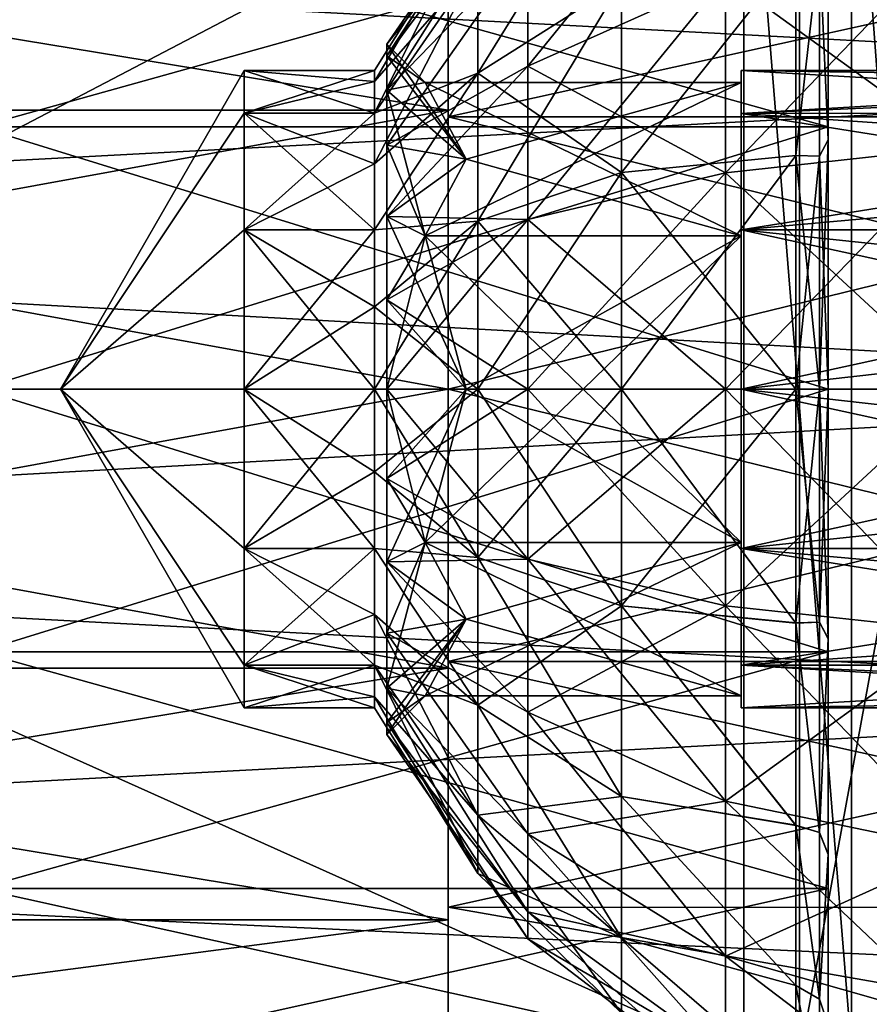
# Model space of a CAD drawing. Header units: metres. Extents: x -46 to 104, y -30 to 30.
# Tile 114 of 127: x 47.06 to 55.07, y -5.79 to 3.48. Entities that reach past the tile are written whole.
import ezdxf

# ---------------------------------------------------------------- set-up
doc = ezdxf.new("R2010")
doc.units = ezdxf.units.M
doc.layers.add('solid_122529', color=7, linetype='CONTINUOUS')

msp = doc.modelspace()

# ---------------------------------------------------------------- linework, layer by layer
at = {"layer": 'solid_122529'}
for points in [[(53.885139, -6.304641, 588.928162), (20.541, 8.649134, 585.423523), (20.541002, -8.649134, 585.423523)], [(53.885139, -6.304641, 588.928162), (53.885139, 6.304641, 588.928162), (20.541, 8.649134, 585.423523)], [(26.533504, -8.264537, 581.025818), (26.533504, 8.264537, 581.025818), (54.407833, 6.304637, 583.955566)], [(26.533504, -8.264537, 581.025818), (54.407833, 6.304637, 583.955566), (54.407833, -6.304637, 583.955566)], [(54.900578, -6.223197, 589.171875), (53.885139, 6.304641, 588.928162), (53.885139, -6.304641, 588.928162)], [(54.900578, -6.223197, 589.171875), (54.900578, 6.223197, 589.171875), (53.885139, 6.304641, 588.928162)], [(56.692245, 6.150811, 584.503906), (54.407833, -6.304637, 583.955566), (54.407833, 6.304637, 583.955566)], [(54.900578, 6.223197, 589.171875), (55.818401, -6.147289, 589.670227), (55.818401, 6.147289, 589.670227)], [(54.900578, -6.223197, 589.171875), (55.818401, -6.147289, 589.670227), (54.900578, 6.223197, 589.171875)], [(56.692245, -6.150811, 584.503906), (54.407833, -6.304637, 583.955566), (56.692245, 6.150811, 584.503906)], [(61.599998, 2.929008, 578.083191), (61.599998, 5.625469, 576.865906), (34.599998, 4.361857, 577.551147)], [(61.599998, 5.625468, 559.134094), (61.599998, 2.929007, 557.916809), (34.599998, 4.361857, 558.448853)], [(51.851036, 3.041626, 572.186462), (53.711887, 3.877579, 573.337036), (53.711887, 5.337029, 571.877563)], [(51.851036, 4.186439, 571.041626), (51.851036, 3.041626, 572.186462), (53.711887, 5.337029, 571.877563)], [(50.520615, 3.25, 568), (51.851036, 5.174724, 568), (51.851036, 4.921454, 566.40094)], [(50.520615, 3.139259, 568.841187), (51.851036, 5.174724, 568), (50.520615, 3.25, 568)], [(50.520615, 3.139259, 568.841187), (51.851036, 4.921454, 569.59906), (51.851036, 5.174724, 568)], [(51.379402, 2.975938, 564.45343), (52.732311, 3.833607, 563.431274), (52.732311, 5.165005, 565.018005)], [(51.379402, 2.975938, 564.45343), (52.732311, 5.165005, 565.018005), (51.379402, 4.00947, 565.68512)], [(51.099998, 2.626309, 576.083923), (36.700001, 2.626644, 576.083984), (36.700001, 4.996175, 574.876648)], [(51.099998, 4.995677, 574.876892), (51.099998, 2.626309, 576.083923), (36.700001, 4.996175, 574.876648)], [(36.700001, 4.996175, 561.123352), (36.700001, 2.626644, 559.916016), (51.099998, 4.995677, 561.123108)], [(36.700001, 2.626644, 559.916016), (51.099998, 2.626309, 559.916077), (51.099998, 4.995677, 561.123108)], [(50.520615, 2.814583, 566.375), (51.851036, 4.921454, 566.40094), (51.851036, 4.186439, 564.958374)], [(50.520615, 3.139259, 567.158813), (50.520615, 3.25, 568), (51.851036, 4.921454, 566.40094)], [(50.520615, 2.814583, 566.375), (50.520615, 3.139259, 567.158813), (51.851036, 4.921454, 566.40094)], [(50.520615, 2.814583, 569.625), (51.851036, 4.186439, 571.041626), (51.851036, 4.921454, 569.59906)], [(50.520615, 3.139259, 568.841187), (50.520615, 2.814583, 569.625), (51.851036, 4.921454, 569.59906)], [(51.099998, 2.564513, 575.893738), (51.099998, 2.626309, 576.083923), (51.099998, 4.995677, 574.876892)], [(51.099998, 4.878131, 574.715088), (51.099998, 2.564513, 575.893738), (51.099998, 4.995677, 574.876892)], [(51.099998, 4.995677, 561.123108), (51.099998, 2.564513, 560.106262), (51.099998, 4.878131, 561.284912)], [(51.099998, 4.995677, 561.123108), (51.099998, 2.626309, 559.916077), (51.099998, 2.564513, 560.106262)], [(61.599998, 4.878618, 561.285156), (51.099998, 4.878131, 561.284912), (51.099998, 2.564513, 560.106262)], [(61.599998, 2.564841, 560.106201), (61.599998, 4.878618, 561.285156), (51.099998, 2.564513, 560.106262)], [(61.599998, 4.878618, 574.714844), (61.599998, 2.564841, 575.893799), (51.099998, 4.878131, 574.715088)], [(61.599998, 2.564841, 575.893799), (51.099998, 2.564513, 575.893738), (51.099998, 4.878131, 574.715088)], [(54.679871, 2.472296, 560.391602), (46.679871, 2.472296, 560.391602), (46.679871, 4.702182, 561.527832)], [(54.679871, 4.702182, 561.527832), (54.679871, 2.472296, 560.391602), (46.679871, 4.702182, 561.527832)], [(54.679871, 4.702182, 574.472168), (46.679871, 4.702182, 574.472168), (46.679871, 2.472296, 575.608398)], [(54.679871, 2.472296, 575.608398), (54.679871, 4.702182, 574.472168), (46.679871, 2.472296, 575.608398)], [(54.679871, 4.37996, 562.066528), (54.679871, 2.472296, 560.391602), (54.679871, 4.702182, 561.527832)], [(54.679871, 4.378757, 573.934326), (54.679871, 4.702182, 574.472168), (54.679871, 2.472296, 575.608398)], [(51.379402, 4.559401, 568.803955), (50.406006, 2.897778, 568.776428), (50.406006, 3, 568)], [(51.379402, 4.559401, 568.803955), (51.379402, 4.00947, 570.31488), (50.406006, 2.897778, 568.776428)], [(51.379402, 4.559401, 567.196045), (50.406006, 3, 568), (50.406006, 2.897778, 567.223572)], [(51.379402, 4.559401, 567.196045), (51.379402, 4.559401, 568.803955), (50.406006, 3, 568)], [(51.379402, 4.559401, 567.196045), (50.406006, 2.897778, 567.223572), (50.406006, 2.598076, 566.5)], [(51.379402, 4.00947, 565.68512), (51.379402, 4.559401, 567.196045), (50.406006, 2.598076, 566.5)], [(61.599998, 2.929007, 557.916809), (34.599998, 1.494306, 557.606873), (34.599998, 4.361857, 558.448853)], [(61.599998, 2.929008, 578.083191), (34.599998, 4.361857, 577.551147), (34.599998, 1.494306, 578.393127)], [(54.596329, 4.172252, 562.257385), (54.679871, 2.348866, 561.009094), (54.679871, 4.37996, 562.066528)], [(54.596329, 4.172252, 573.742615), (54.679871, 4.378757, 573.934326), (54.679871, 2.347104, 574.991516)], [(54.679871, 4.37996, 562.066528), (54.679871, 2.348866, 561.009094), (54.679871, 2.472296, 560.391602)], [(54.679871, 2.347104, 574.991516), (54.679871, 4.378757, 573.934326), (54.679871, 2.472296, 575.608398)], [(53.711887, 3.877579, 562.662964), (55.920685, 4.335394, 562.032837), (55.920685, 2.279252, 560.985168)], [(53.711887, 2.038564, 574.274048), (55.920685, 2.279252, 575.014832), (55.920685, 4.335394, 573.967163)], [(53.711887, 3.877579, 573.337036), (53.711887, 2.038564, 574.274048), (55.920685, 4.335394, 573.967163)], [(50.520615, 2.298097, 565.701904), (51.851036, 4.186439, 564.958374), (51.851036, 3.041626, 563.813538)], [(50.520615, 2.298097, 565.701904), (50.520615, 2.814583, 566.375), (51.851036, 4.186439, 564.958374)], [(50.520615, 2.298097, 570.298096), (51.851036, 3.041626, 572.186462), (51.851036, 4.186439, 571.041626)], [(50.520615, 2.814583, 569.625), (50.520615, 2.298097, 570.298096), (51.851036, 4.186439, 571.041626)], [(51.851036, 3.041626, 563.813538), (51.851036, 4.186439, 564.958374), (53.711887, 3.877579, 562.662964)], [(54.596329, 4.172252, 573.742615), (54.373619, 2.200536, 574.554504), (54.373619, 4.10517, 573.563416)], [(54.596329, 2.193482, 574.750854), (54.373619, 2.200536, 574.554504), (54.596329, 4.172252, 573.742615)], [(54.596329, 4.172252, 562.257385), (54.373619, 4.106264, 562.437439), (54.373619, 2.202149, 561.446045)], [(54.596329, 4.172252, 562.257385), (54.373619, 2.202149, 561.446045), (54.596329, 2.193482, 561.249146)], [(54.596329, 4.172252, 562.257385), (54.596329, 2.193482, 561.249146), (54.679871, 2.348866, 561.009094)], [(54.596329, 2.193482, 574.750854), (54.596329, 4.172252, 573.742615), (54.679871, 2.347104, 574.991516)], [(52.732311, 2.03982, 562.39563), (54.373619, 2.202149, 561.446045), (54.373619, 4.106264, 562.437439)], [(52.732311, 3.833607, 563.431274), (52.732311, 2.03982, 562.39563), (54.373619, 4.106264, 562.437439)], [(52.732311, 2.03982, 573.60437), (54.373619, 4.10517, 573.563416), (54.373619, 2.200536, 574.554504)], [(52.732311, 2.03982, 573.60437), (52.732311, 3.833607, 572.568726), (54.373619, 4.10517, 573.563416)], [(51.379402, 4.00947, 570.31488), (50.406006, 2.598076, 569.5), (50.406006, 2.897778, 568.776428)], [(51.379402, 4.00947, 570.31488), (51.379402, 2.975938, 571.54657), (50.406006, 2.598076, 569.5)], [(51.379402, 4.00947, 565.68512), (50.406006, 2.598076, 566.5), (50.406006, 2.12132, 565.878662)], [(51.379402, 2.975938, 564.45343), (51.379402, 4.00947, 565.68512), (50.406006, 2.12132, 565.878662)], [(51.379402, 4.00947, 570.31488), (52.732311, 3.833607, 572.568726), (51.379402, 2.975938, 571.54657)], [(51.379402, 1.583463, 563.649475), (52.732311, 2.03982, 562.39563), (52.732311, 3.833607, 563.431274)], [(51.379402, 1.583463, 563.649475), (52.732311, 3.833607, 563.431274), (51.379402, 2.975938, 564.45343)], [(51.379402, 2.975938, 571.54657), (52.732311, 3.833607, 572.568726), (52.732311, 2.03982, 573.60437)], [(51.851036, 3.041626, 563.813538), (53.711887, 3.877579, 562.662964), (53.711887, 2.038564, 561.725952)], [(51.851036, 1.599077, 572.921448), (53.711887, 2.038564, 574.274048), (53.711887, 3.877579, 573.337036)], [(51.851036, 3.041626, 572.186462), (51.851036, 1.599077, 572.921448), (53.711887, 3.877579, 573.337036)], [(53.711887, 2.038564, 561.725952), (53.711887, 3.877579, 562.662964), (55.920685, 2.279252, 560.985168)], [(50.883865, 2.886751, 568), (50.520615, 3.25, 568), (50.520615, 3.139259, 567.158813)], [(51.270615, 2.165061, 569.25), (50.520615, 3.139259, 568.841187), (50.520615, 3.25, 568)], [(50.883865, 2.886751, 568), (51.270615, 2.165061, 569.25), (50.520615, 3.25, 568)], [(50.883865, 2.886751, 568), (50.520615, 3.139259, 567.158813), (50.520615, 2.814583, 566.375)], [(51.270615, 2.165061, 569.25), (50.520615, 2.814583, 569.625), (50.520615, 3.139259, 568.841187)], [(49.179871, 3, 568), (49.179871, 2.598076, 569.5), (47.447819, 0, 568)], [(49.179871, 2.598076, 566.5), (49.179871, 3, 568), (47.447819, 0, 568)], [(50.406006, 2.598076, 569.5), (49.179871, 2.598076, 569.5), (49.179871, 3, 568)], [(50.406006, 3, 568), (49.179871, 3, 568), (49.179871, 2.598076, 566.5)], [(50.406006, 2.897778, 568.776428), (50.406006, 2.598076, 569.5), (49.179871, 3, 568)], [(50.406006, 3, 568), (50.406006, 2.897778, 568.776428), (49.179871, 3, 568)], [(50.406006, 2.897778, 567.223572), (50.406006, 3, 568), (49.179871, 2.598076, 566.5)], [(51.379402, 2.975938, 571.54657), (50.406006, 1.5, 570.598083), (50.406006, 2.12132, 570.121338)], [(51.379402, 2.975938, 571.54657), (51.379402, 1.583463, 572.350525), (50.406006, 1.5, 570.598083)], [(51.379402, 2.975938, 571.54657), (50.406006, 2.12132, 570.121338), (50.406006, 2.598076, 569.5)], [(51.379402, 2.975938, 564.45343), (50.406006, 2.12132, 565.878662), (50.406006, 1.5, 565.401917)], [(51.379402, 1.583463, 563.649475), (51.379402, 2.975938, 564.45343), (50.406006, 1.5, 565.401917)], [(50.520615, 1.625, 565.185425), (51.851036, 3.041626, 563.813538), (51.851036, 1.599077, 563.078552)], [(50.520615, 1.625, 565.185425), (50.520615, 2.298097, 565.701904), (51.851036, 3.041626, 563.813538)], [(50.520615, 1.625, 570.814575), (51.851036, 1.599077, 572.921448), (51.851036, 3.041626, 572.186462)], [(50.520615, 2.298097, 570.298096), (50.520615, 1.625, 570.814575), (51.851036, 3.041626, 572.186462)], [(51.379402, 2.975938, 571.54657), (52.732311, 2.03982, 573.60437), (51.379402, 1.583463, 572.350525)], [(51.851036, 1.599077, 563.078552), (51.851036, 3.041626, 563.813538), (53.711887, 2.038564, 561.725952)], [(53.859383, 3, 568), (60.759384, 3, 568), (60.759384, 2.897778, 568.776428)], [(53.859383, 2.597908, 566.499756), (60.759384, 3, 568), (53.859383, 3, 568)], [(60.759384, 2.897778, 567.223572), (60.759384, 3, 568), (53.859383, 2.597908, 566.499756)], [(53.859383, 3, 568), (60.759384, 2.897778, 568.776428), (60.759384, 2.598076, 569.5)], [(53.859383, 2.597908, 569.500244), (53.859383, 3, 568), (60.759384, 2.598076, 569.5)], [(53.859383, 2.886751, 568), (53.859383, 3, 568), (53.859383, 2.597908, 569.500244)], [(53.859383, 1.443376, 565.5), (53.859383, 2.597908, 566.499756), (53.859383, 3, 568)], [(53.859383, 2.886751, 568), (53.859383, 1.443376, 565.5), (53.859383, 3, 568)], [(61.599998, 0, 578.5), (61.599998, 2.929008, 578.083191), (34.599998, 1.494306, 578.393127)], [(61.599998, 2.929007, 557.916809), (61.599998, 0, 557.5), (34.599998, 1.494306, 557.606873)], [(50.406006, 2.598076, 566.5), (50.406006, 2.897778, 567.223572), (49.179871, 2.598076, 566.5)], [(51.270615, 2.165061, 566.75), (50.883865, 2.886751, 568), (50.520615, 2.814583, 566.375)], [(50.883865, 2.886751, 568), (53.859383, 1.443376, 565.5), (53.859383, 2.886751, 568)], [(51.270615, 2.165061, 566.75), (53.859383, 1.443376, 565.5), (50.883865, 2.886751, 568)], [(50.883865, 1.443376, 570.5), (53.859383, 2.886751, 568), (53.859383, 1.443376, 570.5)], [(51.270615, 2.165061, 569.25), (53.859383, 2.886751, 568), (50.883865, 1.443376, 570.5)], [(50.883865, 2.886751, 568), (53.859383, 2.886751, 568), (51.270615, 2.165061, 569.25)], [(60.759384, 2.897778, 567.223572), (53.859383, 2.597908, 566.499756), (60.759384, 2.598076, 566.5)], [(53.859383, 1.443376, 570.5), (53.859383, 2.886751, 568), (53.859383, 2.597908, 569.500244)], [(51.270615, 2.165061, 566.75), (50.520615, 2.814583, 566.375), (50.520615, 2.298097, 565.701904)], [(50.883865, 1.443376, 570.5), (50.520615, 2.298097, 570.298096), (50.520615, 2.814583, 569.625)], [(51.270615, 2.165061, 569.25), (50.883865, 1.443376, 570.5), (50.520615, 2.814583, 569.625)], [(51.099998, 0, 576.499878), (36.700001, 0, 576.5), (36.700001, 2.626644, 576.083984)], [(51.099998, 2.626309, 576.083923), (51.099998, 0, 576.499878), (36.700001, 2.626644, 576.083984)], [(36.700001, 2.626644, 559.916016), (36.700001, 0, 559.5), (51.099998, 2.626309, 559.916077)], [(36.700001, 0, 559.5), (51.099998, 0, 559.500122), (51.099998, 2.626309, 559.916077)], [(49.179871, 2.598076, 569.5), (49.179871, 1.5, 570.598083), (47.447819, 0, 568)], [(49.179871, 1.5, 565.401917), (49.179871, 2.598076, 566.5), (47.447819, 0, 568)], [(50.406006, 1.5, 570.598083), (49.179871, 1.5, 570.598083), (49.179871, 2.598076, 569.5)], [(50.406006, 2.12132, 570.121338), (50.406006, 1.5, 570.598083), (49.179871, 2.598076, 569.5)], [(50.406006, 2.598076, 569.5), (50.406006, 2.12132, 570.121338), (49.179871, 2.598076, 569.5)], [(50.406006, 2.598076, 566.5), (49.179871, 2.598076, 566.5), (49.179871, 1.5, 565.401917)], [(50.406006, 2.12132, 565.878662), (50.406006, 2.598076, 566.5), (49.179871, 1.5, 565.401917)], [(51.099998, 0, 576.299866), (51.099998, 0, 576.499878), (51.099998, 2.626309, 576.083923)], [(51.099998, 2.564513, 575.893738), (51.099998, 0, 576.299866), (51.099998, 2.626309, 576.083923)], [(51.099998, 2.626309, 559.916077), (51.099998, 0, 559.700134), (51.099998, 2.564513, 560.106262)], [(51.099998, 2.626309, 559.916077), (51.099998, 0, 559.500122), (51.099998, 0, 559.700134)], [(53.859383, 2.597908, 569.500244), (60.759384, 2.598076, 569.5), (60.759384, 2.12132, 570.121338)], [(60.759384, 2.598076, 566.5), (53.859383, 2.597908, 566.499756), (53.859383, 1.499765, 565.401855)], [(60.759384, 2.598076, 566.5), (53.859383, 1.499765, 565.401855), (60.759384, 2.12132, 565.878662)], [(53.859383, 2.597908, 569.500244), (60.759384, 2.12132, 570.121338), (60.759384, 1.5, 570.598083)], [(53.859383, 1.499765, 570.598145), (53.859383, 2.597908, 569.500244), (60.759384, 1.5, 570.598083)], [(53.859383, 1.443376, 570.5), (53.859383, 2.597908, 569.500244), (53.859383, 1.499765, 570.598145)], [(53.859383, 1.443376, 565.5), (53.859383, 1.499765, 565.401855), (53.859383, 2.597908, 566.499756)], [(61.599998, 2.564841, 560.106201), (51.099998, 2.564513, 560.106262), (51.099998, 0, 559.700134)], [(61.599998, 0, 559.700012), (61.599998, 2.564841, 560.106201), (51.099998, 0, 559.700134)], [(61.599998, 2.564841, 575.893799), (61.599998, 0, 576.299988), (51.099998, 2.564513, 575.893738)], [(61.599998, 0, 576.299988), (51.099998, 0, 576.299866), (51.099998, 2.564513, 575.893738)], [(54.679871, 2.472296, 575.608398), (46.679871, 2.472296, 575.608398), (46.679871, 0, 576)], [(54.679871, 0, 576), (54.679871, 2.472296, 575.608398), (46.679871, 0, 576)], [(54.679871, 0, 560), (46.679871, 0, 560), (46.679871, 2.472296, 560.391602)], [(54.679871, 2.472296, 560.391602), (54.679871, 0, 560), (46.679871, 2.472296, 560.391602)], [(54.679871, 0, 560.625061), (54.679871, 0, 560), (54.679871, 2.472296, 560.391602)], [(54.679871, 2.348866, 561.009094), (54.679871, 0, 560.625061), (54.679871, 2.472296, 560.391602)], [(54.679871, 2.347104, 574.991516), (54.679871, 2.472296, 575.608398), (54.679871, 0, 576)], [(54.596329, 0, 560.901733), (54.679871, 0, 560.625061), (54.679871, 2.348866, 561.009094)], [(54.596329, 2.193482, 561.249146), (54.596329, 0, 560.901733), (54.679871, 2.348866, 561.009094)], [(54.596329, 2.193482, 574.750854), (54.679871, 2.347104, 574.991516), (54.679871, 0, 575.374939)], [(54.679871, 2.347104, 574.991516), (54.679871, 0, 576), (54.679871, 0, 575.374939)], [(51.270615, 2.165061, 566.75), (50.520615, 2.298097, 565.701904), (50.520615, 1.625, 565.185425)], [(50.883865, 1.443376, 570.5), (50.520615, 1.625, 570.814575), (50.520615, 2.298097, 570.298096)], [(53.711887, 2.038564, 561.725952), (55.920685, 2.279252, 560.985168), (55.920685, 0, 560.624207)], [(53.711887, 0, 574.596924), (55.920685, 0, 575.375793), (55.920685, 2.279252, 575.014832)], [(53.711887, 2.038564, 574.274048), (53.711887, 0, 574.596924), (55.920685, 2.279252, 575.014832)], [(50.883865, 1.443376, 565.5), (51.270615, 2.165061, 566.75), (50.520615, 1.625, 565.185425)], [(50.883865, 1.443376, 565.5), (53.859383, 1.443376, 565.5), (51.270615, 2.165061, 566.75)], [(54.373619, 2.202149, 561.446045), (52.732311, 0, 562.03595), (54.373619, 0, 561.085999)], [(52.732311, 2.03982, 562.39563), (52.732311, 0, 562.03595), (54.373619, 2.202149, 561.446045)], [(52.732311, 2.03982, 573.60437), (54.373619, 2.200536, 574.554504), (54.373619, 0, 574.914001)], [(54.596329, 2.193482, 561.249146), (54.373619, 2.202149, 561.446045), (54.373619, 0, 561.085999)], [(54.596329, 0, 575.098267), (54.373619, 0, 574.914001), (54.373619, 2.200536, 574.554504)], [(54.596329, 0, 575.098267), (54.373619, 2.200536, 574.554504), (54.596329, 2.193482, 574.750854)], [(54.596329, 2.193482, 561.249146), (54.373619, 0, 561.085999), (54.596329, 0, 560.901733)], [(54.596329, 0, 575.098267), (54.596329, 2.193482, 574.750854), (54.679871, 0, 575.374939)], [(50.406006, 1.5, 565.401917), (50.406006, 2.12132, 565.878662), (49.179871, 1.5, 565.401917)], [(51.379402, 1.583463, 572.350525), (52.732311, 2.03982, 573.60437), (52.732311, 0, 573.96405)], [(52.732311, 2.03982, 562.39563), (51.379402, 0, 563.370239), (52.732311, 0, 562.03595)], [(51.379402, 1.583463, 563.649475), (51.379402, 0, 563.370239), (52.732311, 2.03982, 562.39563)], [(52.732311, 2.03982, 573.60437), (54.373619, 0, 574.914001), (52.732311, 0, 573.96405)], [(60.759384, 2.12132, 565.878662), (53.859383, 1.499765, 565.401855), (60.759384, 1.5, 565.401917)], [(51.851036, 1.599077, 563.078552), (53.711887, 2.038564, 561.725952), (53.711887, 0, 561.403076)], [(51.851036, 0, 573.174744), (53.711887, 0, 574.596924), (53.711887, 2.038564, 574.274048)], [(51.851036, 1.599077, 572.921448), (51.851036, 0, 573.174744), (53.711887, 2.038564, 574.274048)], [(53.711887, 0, 561.403076), (53.711887, 2.038564, 561.725952), (55.920685, 0, 560.624207)], [(51.379402, 1.583463, 563.649475), (50.406006, 0.776457, 565.102234), (50.406006, 0, 565)], [(51.379402, 1.583463, 563.649475), (50.406006, 0, 565), (51.379402, 0, 563.370239)], [(51.379402, 1.583463, 572.350525), (50.406006, 0.776457, 570.897766), (50.406006, 1.5, 570.598083)], [(51.379402, 1.583463, 572.350525), (51.379402, 0, 572.629761), (50.406006, 0.776457, 570.897766)], [(51.379402, 1.583463, 563.649475), (50.406006, 1.5, 565.401917), (50.406006, 0.776457, 565.102234)], [(50.520615, 0.841162, 564.860718), (50.520615, 1.625, 565.185425), (51.851036, 1.599077, 563.078552)], [(50.883865, 1.443376, 565.5), (50.520615, 1.625, 565.185425), (50.520615, 0.841162, 564.860718)], [(50.520615, 1.625, 570.814575), (50.520615, 0.841162, 571.139282), (51.851036, 1.599077, 572.921448)], [(51.270615, 0.000001, 570.5), (50.520615, 0.841162, 571.139282), (50.520615, 1.625, 570.814575)], [(50.883865, 1.443376, 570.5), (51.270615, 0.000001, 570.5), (50.520615, 1.625, 570.814575)], [(50.520615, 0.841162, 564.860718), (51.851036, 1.599077, 563.078552), (51.851036, 0, 562.825256)], [(50.520615, 0, 571.25), (51.851036, 0, 573.174744), (51.851036, 1.599077, 572.921448)], [(50.520615, 0.841162, 571.139282), (50.520615, 0, 571.25), (51.851036, 1.599077, 572.921448)], [(51.379402, 1.583463, 572.350525), (52.732311, 0, 573.96405), (51.379402, 0, 572.629761)], [(51.851036, 0, 562.825256), (51.851036, 1.599077, 563.078552), (53.711887, 0, 561.403076)], [(61.599998, 0, 557.5), (34.599998, -1.494306, 557.606873), (34.599998, 1.494306, 557.606873)], [(61.599998, 0, 578.5), (34.599998, 1.494306, 578.393127), (34.599998, -1.494306, 578.393127)], [(49.179871, 1.5, 565.401917), (47.447819, 0, 568), (49.179871, 0, 565)], [(49.179871, 1.5, 570.598083), (49.179871, 0, 571), (47.447819, 0, 568)], [(50.406006, 1.5, 565.401917), (49.179871, 1.5, 565.401917), (49.179871, 0, 565)], [(50.406006, 0.776457, 565.102234), (50.406006, 1.5, 565.401917), (49.179871, 0, 565)], [(49.179871, 1.5, 570.598083), (50.406006, 0, 571), (49.179871, 0, 571)], [(50.406006, 0.776457, 570.897766), (50.406006, 0, 571), (49.179871, 1.5, 570.598083)], [(50.406006, 1.5, 570.598083), (50.406006, 0.776457, 570.897766), (49.179871, 1.5, 570.598083)], [(53.859383, 1.499765, 570.598145), (60.759384, 1.5, 570.598083), (60.759384, 0.776457, 570.897766)], [(60.759384, 1.5, 565.401917), (53.859383, 1.499765, 565.401855), (53.859383, 0, 565.000061)], [(60.759384, 1.5, 565.401917), (53.859383, 0, 565.000061), (60.759384, 0.776457, 565.102234)], [(53.859383, 1.499765, 570.598145), (60.759384, 0.776457, 570.897766), (60.759384, 0, 571)], [(53.859383, 0, 570.999939), (53.859383, 1.499765, 570.598145), (60.759384, 0, 571)], [(53.859383, -1.499765, 570.598145), (53.859383, 1.499765, 570.598145), (53.859383, 0, 570.999939)], [(53.859383, -1.443376, 570.5), (53.859383, 1.499765, 570.598145), (53.859383, -1.499765, 570.598145)], [(53.859383, 1.443376, 570.5), (53.859383, 1.499765, 570.598145), (53.859383, -1.443376, 570.5)], [(53.859383, -1.499765, 565.401855), (53.859383, 0, 565.000061), (53.859383, 1.499765, 565.401855)], [(53.859383, 1.443376, 565.5), (53.859383, -1.499765, 565.401855), (53.859383, 1.499765, 565.401855)], [(50.883865, 1.443376, 565.5), (50.520615, 0.841162, 564.860718), (50.520615, 0, 564.75)], [(51.270615, -0.000001, 565.5), (50.883865, 1.443376, 565.5), (50.520615, 0, 564.75)], [(50.883865, -1.443376, 570.5), (53.859383, 1.443376, 570.5), (53.859383, -1.443376, 570.5)], [(50.883865, 1.443376, 565.5), (53.859383, -1.443376, 565.5), (53.859383, 1.443376, 565.5)], [(51.270615, -0.000001, 565.5), (53.859383, -1.443376, 565.5), (50.883865, 1.443376, 565.5)], [(51.270615, 0.000001, 570.5), (53.859383, 1.443376, 570.5), (50.883865, -1.443376, 570.5)], [(50.883865, 1.443376, 570.5), (53.859383, 1.443376, 570.5), (51.270615, 0.000001, 570.5)], [(53.859383, 1.443376, 565.5), (53.859383, -1.443376, 565.5), (53.859383, -1.499765, 565.401855)], [(50.520615, 0, 564.75), (50.520615, 0.841162, 564.860718), (51.851036, 0, 562.825256)], [(51.270615, 0.000001, 570.5), (50.520615, 0, 571.25), (50.520615, 0.841162, 571.139282)], [(50.406006, 0.776457, 565.102234), (49.179871, 0, 565), (50.406006, 0, 565)], [(51.379402, 0, 572.629761), (50.406006, 0, 571), (50.406006, 0.776457, 570.897766)], [(60.759384, 0.776457, 565.102234), (53.859383, 0, 565.000061), (60.759384, 0, 565)], [(61.599998, -2.929007, 578.083191), (61.599998, 0, 578.5), (34.599998, -1.494306, 578.393127)], [(51.099998, -2.626309, 576.083923), (36.700001, -2.626644, 576.083984), (36.700001, 0, 576.5)], [(51.099998, 0, 576.499878), (51.099998, -2.626309, 576.083923), (36.700001, 0, 576.5)], [(36.700001, -2.626644, 559.916016), (51.099998, -2.626309, 559.916077), (51.099998, 0, 559.500122)], [(36.700001, 0, 559.5), (36.700001, -2.626644, 559.916016), (51.099998, 0, 559.500122)], [(54.679871, 0, 576), (46.679871, 0, 576), (46.679871, -2.472296, 575.608398)], [(54.679871, -2.472296, 575.608398), (54.679871, 0, 576), (46.679871, -2.472296, 575.608398)], [(54.679871, -2.472296, 560.391602), (46.679871, -2.472296, 560.391602), (46.679871, 0, 560)], [(54.679871, -2.472296, 560.391602), (46.679871, 0, 560), (54.679871, 0, 560)], [(49.179871, -1.5, 565.401917), (49.179871, 0, 565), (47.447819, 0, 568)], [(49.179871, -2.598076, 566.5), (49.179871, -1.5, 565.401917), (47.447819, 0, 568)], [(49.179871, -3, 568), (49.179871, -2.598076, 566.5), (47.447819, 0, 568)], [(49.179871, -2.598076, 569.5), (49.179871, -3, 568), (47.447819, 0, 568)], [(49.179871, -1.5, 570.598083), (49.179871, -2.598076, 569.5), (47.447819, 0, 568)], [(49.179871, 0, 571), (49.179871, -1.5, 570.598083), (47.447819, 0, 568)], [(50.406006, -1.5, 570.598083), (49.179871, -1.5, 570.598083), (49.179871, 0, 571)], [(50.406006, -0.776457, 570.897766), (49.179871, 0, 571), (50.406006, 0, 571)], [(50.406006, -0.776457, 570.897766), (50.406006, -1.5, 570.598083), (49.179871, 0, 571)], [(51.379402, -1.583463, 572.350525), (50.406006, -0.776457, 570.897766), (50.406006, 0, 571)], [(51.379402, 0, 572.629761), (51.379402, -1.583463, 572.350525), (50.406006, 0, 571)], [(51.379402, 0, 563.370239), (50.406006, 0, 565), (50.406006, -0.776457, 565.102234)], [(51.379402, -1.583463, 563.649475), (51.379402, 0, 563.370239), (50.406006, -0.776457, 565.102234)], [(51.270615, 0.000001, 570.5), (50.883865, -1.443376, 570.5), (50.520615, 0, 571.25)], [(50.520615, 0, 564.75), (51.851036, 0, 562.825256), (51.851036, -1.599077, 563.078552)], [(51.099998, 0, 576.299866), (51.099998, -2.626309, 576.083923), (51.099998, 0, 576.499878)], [(51.099998, 0, 576.299866), (51.099998, -2.564513, 575.893738), (51.099998, -2.626309, 576.083923)], [(51.099998, -2.626309, 559.916077), (51.099998, -2.564513, 560.106262), (51.099998, 0, 559.700134)], [(61.599998, 0, 559.700012), (51.099998, 0, 559.700134), (51.099998, -2.564513, 560.106262)], [(51.099998, 0, 559.500122), (51.099998, -2.626309, 559.916077), (51.099998, 0, 559.700134)], [(61.599998, -2.564841, 560.106201), (61.599998, 0, 559.700012), (51.099998, -2.564513, 560.106262)], [(61.599998, -2.564841, 575.893799), (51.099998, -2.564513, 575.893738), (51.099998, 0, 576.299866)], [(61.599998, 0, 576.299988), (61.599998, -2.564841, 575.893799), (51.099998, 0, 576.299866)], [(51.379402, 0, 572.629761), (52.732311, 0, 573.96405), (52.732311, -2.03982, 573.60437)], [(51.379402, 0, 572.629761), (52.732311, -2.03982, 573.60437), (51.379402, -1.583463, 572.350525)], [(51.379402, -1.583463, 563.649475), (52.732311, -2.03982, 562.39563), (52.732311, 0, 562.03595)], [(51.379402, -1.583463, 563.649475), (52.732311, 0, 562.03595), (51.379402, 0, 563.370239)], [(51.851036, 0, 562.825256), (53.711887, 0, 561.403076), (53.711887, -2.038564, 561.725952)], [(51.851036, -1.599077, 563.078552), (51.851036, 0, 562.825256), (53.711887, -2.038564, 561.725952)], [(52.732311, 0, 562.03595), (52.732311, -2.03982, 562.39563), (54.373619, 0, 561.085999)], [(52.732311, 0, 573.96405), (54.373619, 0, 574.914001), (54.373619, -2.202149, 574.553955)], [(52.732311, -2.03982, 573.60437), (52.732311, 0, 573.96405), (54.373619, -2.202149, 574.553955)], [(53.711887, 0, 561.403076), (55.920685, 0, 560.624207), (55.920685, -2.279252, 560.985168)], [(53.711887, -2.038564, 561.725952), (53.711887, 0, 561.403076), (55.920685, -2.279252, 560.985168)], [(54.596329, -2.193482, 574.750854), (54.373619, -2.202149, 574.553955), (54.373619, 0, 574.914001)], [(54.596329, -2.193482, 574.750854), (54.373619, 0, 574.914001), (54.596329, 0, 575.098267)], [(54.596329, 0, 575.098267), (54.679871, 0, 575.374939), (54.679871, -2.348866, 574.990906)], [(54.596329, -2.193482, 574.750854), (54.596329, 0, 575.098267), (54.679871, -2.348866, 574.990906)], [(54.596329, -2.193482, 561.249146), (54.679871, -2.347104, 561.008484), (54.679871, 0, 560.625061)], [(54.596329, -2.193482, 561.249146), (54.679871, 0, 560.625061), (54.596329, 0, 560.901733)], [(54.679871, -2.347104, 561.008484), (54.679871, -2.472296, 560.391602), (54.679871, 0, 560)], [(54.679871, 0, 560.625061), (54.679871, -2.347104, 561.008484), (54.679871, 0, 560)], [(54.679871, 0, 575.374939), (54.679871, 0, 576), (54.679871, -2.472296, 575.608398)], [(54.679871, -2.348866, 574.990906), (54.679871, 0, 575.374939), (54.679871, -2.472296, 575.608398)], [(61.599998, 0, 557.5), (61.599998, -2.929008, 557.916809), (34.599998, -1.494306, 557.606873)], [(50.406006, 0, 565), (49.179871, 0, 565), (49.179871, -1.5, 565.401917)], [(50.406006, -0.776457, 565.102234), (50.406006, 0, 565), (49.179871, -1.5, 565.401917)], [(50.520615, -0.841162, 564.860718), (50.520615, 0, 564.75), (51.851036, -1.599077, 563.078552)], [(51.270615, -0.000001, 565.5), (50.520615, 0, 564.75), (50.520615, -0.841162, 564.860718)], [(50.520615, -0.841162, 571.139282), (51.851036, -1.599077, 572.921448), (51.851036, 0, 573.174744)], [(50.520615, 0, 571.25), (50.520615, -0.841162, 571.139282), (51.851036, 0, 573.174744)], [(50.883865, -1.443376, 570.5), (50.520615, -0.841162, 571.139282), (50.520615, 0, 571.25)], [(51.270615, -0.000001, 565.5), (50.520615, -0.841162, 564.860718), (50.520615, -1.625, 565.185425)], [(50.883865, -1.443376, 565.5), (51.270615, -0.000001, 565.5), (50.520615, -1.625, 565.185425)], [(50.883865, -1.443376, 565.5), (53.859383, -1.443376, 565.5), (51.270615, -0.000001, 565.5)], [(51.851036, -1.599077, 572.921448), (53.711887, -2.038564, 574.274048), (53.711887, 0, 574.596924)], [(51.851036, 0, 573.174744), (51.851036, -1.599077, 572.921448), (53.711887, 0, 574.596924)], [(52.732311, -2.03982, 562.39563), (54.373619, -2.200536, 561.445496), (54.373619, 0, 561.085999)], [(53.711887, -2.038564, 574.274048), (55.920685, -2.279252, 575.014832), (55.920685, 0, 575.375793)], [(53.711887, 0, 574.596924), (53.711887, -2.038564, 574.274048), (55.920685, 0, 575.375793)], [(53.859383, 0, 570.999939), (60.759384, 0, 571), (60.759384, -0.776457, 570.897766)], [(53.859383, 0, 570.999939), (60.759384, -0.776457, 570.897766), (60.759384, -1.5, 570.598083)], [(53.859383, -1.499765, 570.598145), (53.859383, 0, 570.999939), (60.759384, -1.5, 570.598083)], [(60.759384, 0, 565), (53.859383, 0, 565.000061), (53.859383, -1.499765, 565.401855)], [(60.759384, 0, 565), (53.859383, -1.499765, 565.401855), (60.759384, -0.776457, 565.102234)], [(54.596329, 0, 560.901733), (54.373619, 0, 561.085999), (54.373619, -2.200536, 561.445496)], [(54.596329, -2.193482, 561.249146), (54.596329, 0, 560.901733), (54.373619, -2.200536, 561.445496)], [(50.406006, -1.5, 565.401917), (50.406006, -0.776457, 565.102234), (49.179871, -1.5, 565.401917)], [(51.379402, -1.583463, 563.649475), (50.406006, -0.776457, 565.102234), (50.406006, -1.5, 565.401917)], [(51.379402, -1.583463, 572.350525), (50.406006, -1.5, 570.598083), (50.406006, -0.776457, 570.897766)], [(60.759384, -0.776457, 565.102234), (53.859383, -1.499765, 565.401855), (60.759384, -1.5, 565.401917)], [(50.520615, -1.625, 565.185425), (50.520615, -0.841162, 564.860718), (51.851036, -1.599077, 563.078552)], [(50.520615, -0.841162, 571.139282), (50.520615, -1.625, 570.814575), (51.851036, -1.599077, 572.921448)], [(50.883865, -1.443376, 570.5), (50.520615, -1.625, 570.814575), (50.520615, -0.841162, 571.139282)], [(50.883865, -1.443376, 565.5), (50.520615, -1.625, 565.185425), (50.520615, -2.298097, 565.701904)], [(50.883865, -1.443376, 565.5), (50.520615, -2.298097, 565.701904), (50.520615, -2.814583, 566.375)], [(51.270615, -2.165061, 566.75), (50.883865, -1.443376, 565.5), (50.520615, -2.814583, 566.375)], [(50.883865, -1.443376, 570.5), (51.270615, -2.165061, 569.25), (50.520615, -1.625, 570.814575)], [(50.883865, -2.886751, 568), (53.859383, -1.443376, 570.5), (53.859383, -2.886751, 568)], [(51.270615, -2.165061, 569.25), (53.859383, -1.443376, 570.5), (50.883865, -2.886751, 568)], [(50.883865, -1.443376, 570.5), (53.859383, -1.443376, 570.5), (51.270615, -2.165061, 569.25)], [(50.883865, -1.443376, 565.5), (53.859383, -2.886751, 568), (53.859383, -1.443376, 565.5)], [(51.270615, -2.165061, 566.75), (53.859383, -2.886751, 568), (50.883865, -1.443376, 565.5)], [(53.859383, -1.443376, 570.5), (53.859383, -1.499765, 570.598145), (53.859383, -2.597908, 569.500244)], [(53.859383, -1.443376, 570.5), (53.859383, -2.597908, 569.500244), (53.859383, -3, 568)], [(53.859383, -2.886751, 568), (53.859383, -1.443376, 570.5), (53.859383, -3, 568)], [(53.859383, -1.443376, 565.5), (53.859383, -2.597908, 566.499756), (53.859383, -1.499765, 565.401855)], [(53.859383, -1.443376, 565.5), (53.859383, -2.886751, 568), (53.859383, -2.597908, 566.499756)], [(61.599998, -2.929008, 557.916809), (34.599998, -4.361857, 558.448853), (34.599998, -1.494306, 557.606873)], [(61.599998, -2.929007, 578.083191), (34.599998, -1.494306, 578.393127), (34.599998, -4.361857, 577.551147)], [(50.406006, -1.5, 565.401917), (49.179871, -1.5, 565.401917), (49.179871, -2.598076, 566.5)], [(50.406006, -2.12132, 565.878662), (50.406006, -1.5, 565.401917), (49.179871, -2.598076, 566.5)], [(50.406006, -2.598076, 569.5), (49.179871, -2.598076, 569.5), (49.179871, -1.5, 570.598083)], [(50.406006, -2.12132, 570.121338), (50.406006, -2.598076, 569.5), (49.179871, -1.5, 570.598083)], [(50.406006, -1.5, 570.598083), (50.406006, -2.12132, 570.121338), (49.179871, -1.5, 570.598083)], [(51.379402, -2.975938, 564.45343), (50.406006, -1.5, 565.401917), (50.406006, -2.12132, 565.878662)], [(51.379402, -2.975938, 564.45343), (51.379402, -1.583463, 563.649475), (50.406006, -1.5, 565.401917)], [(51.379402, -2.975938, 571.54657), (50.406006, -2.12132, 570.121338), (50.406006, -1.5, 570.598083)], [(51.379402, -1.583463, 572.350525), (51.379402, -2.975938, 571.54657), (50.406006, -1.5, 570.598083)], [(53.859383, -1.499765, 570.598145), (60.759384, -1.5, 570.598083), (60.759384, -2.12132, 570.121338)], [(53.859383, -1.499765, 570.598145), (60.759384, -2.12132, 570.121338), (60.759384, -2.598076, 569.5)], [(53.859383, -2.597908, 569.500244), (53.859383, -1.499765, 570.598145), (60.759384, -2.598076, 569.5)], [(60.759384, -1.5, 565.401917), (53.859383, -1.499765, 565.401855), (53.859383, -2.597908, 566.499756)], [(60.759384, -1.5, 565.401917), (53.859383, -2.597908, 566.499756), (60.759384, -2.12132, 565.878662)], [(50.520615, -1.625, 565.185425), (51.851036, -1.599077, 563.078552), (51.851036, -3.041626, 563.813538)], [(50.520615, -1.625, 570.814575), (51.851036, -3.041626, 572.186462), (51.851036, -1.599077, 572.921448)], [(50.520615, -2.298097, 565.701904), (50.520615, -1.625, 565.185425), (51.851036, -3.041626, 563.813538)], [(50.520615, -1.625, 570.814575), (50.520615, -2.298097, 570.298096), (51.851036, -3.041626, 572.186462)], [(51.270615, -2.165061, 569.25), (50.520615, -2.298097, 570.298096), (50.520615, -1.625, 570.814575)], [(51.379402, -1.583463, 572.350525), (52.732311, -2.03982, 573.60437), (52.732311, -3.833607, 572.568726)], [(51.379402, -1.583463, 572.350525), (52.732311, -3.833607, 572.568726), (51.379402, -2.975938, 571.54657)], [(51.379402, -2.975938, 564.45343), (52.732311, -2.03982, 562.39563), (51.379402, -1.583463, 563.649475)], [(51.851036, -1.599077, 563.078552), (53.711887, -2.038564, 561.725952), (53.711887, -3.877579, 562.662964)], [(51.851036, -3.041626, 563.813538), (51.851036, -1.599077, 563.078552), (53.711887, -3.877579, 562.662964)], [(51.851036, -1.599077, 572.921448), (51.851036, -3.041626, 572.186462), (53.711887, -2.038564, 574.274048)], [(51.851036, -3.041626, 572.186462), (53.711887, -3.877579, 573.337036), (53.711887, -2.038564, 574.274048)], [(53.711887, -2.038564, 561.725952), (55.920685, -2.279252, 560.985168), (55.920685, -4.335394, 562.032837)], [(53.711887, -3.877579, 562.662964), (53.711887, -2.038564, 561.725952), (55.920685, -4.335394, 562.032837)], [(53.711887, -2.038564, 574.274048), (53.711887, -3.877579, 573.337036), (55.920685, -2.279252, 575.014832)], [(50.406006, -2.598076, 566.5), (50.406006, -2.12132, 565.878662), (49.179871, -2.598076, 566.5)], [(51.379402, -2.975938, 564.45343), (50.406006, -2.12132, 565.878662), (50.406006, -2.598076, 566.5)], [(51.379402, -4.00947, 570.31488), (50.406006, -2.598076, 569.5), (50.406006, -2.12132, 570.121338)], [(51.379402, -2.975938, 571.54657), (51.379402, -4.00947, 570.31488), (50.406006, -2.12132, 570.121338)], [(51.379402, -2.975938, 564.45343), (52.732311, -3.833607, 563.431274), (52.732311, -2.03982, 562.39563)], [(52.732311, -2.03982, 562.39563), (54.373619, -4.10517, 562.436584), (54.373619, -2.200536, 561.445496)], [(52.732311, -2.03982, 562.39563), (52.732311, -3.833607, 563.431274), (54.373619, -4.10517, 562.436584)], [(52.732311, -2.03982, 573.60437), (54.373619, -2.202149, 574.553955), (54.373619, -4.106264, 573.562561)], [(52.732311, -3.833607, 572.568726), (52.732311, -2.03982, 573.60437), (54.373619, -4.106264, 573.562561)], [(60.759384, -2.12132, 565.878662), (53.859383, -2.597908, 566.499756), (60.759384, -2.598076, 566.5)], [(51.270615, -2.165061, 566.75), (50.520615, -2.814583, 566.375), (50.520615, -3.139259, 567.158813)], [(51.270615, -2.165061, 566.75), (50.520615, -3.139259, 567.158813), (50.520615, -3.25, 568)], [(51.270615, -2.165061, 566.75), (50.520615, -3.25, 568), (50.883865, -2.886751, 568)], [(51.270615, -2.165061, 569.25), (50.520615, -2.814583, 569.625), (50.520615, -2.298097, 570.298096)], [(51.270615, -2.165061, 569.25), (50.883865, -2.886751, 568), (50.520615, -2.814583, 569.625)], [(51.270615, -2.165061, 566.75), (50.883865, -2.886751, 568), (53.859383, -2.886751, 568)], [(54.596329, -2.193482, 561.249146), (54.373619, -2.200536, 561.445496), (54.596329, -4.172252, 562.257385)], [(54.596329, -4.172252, 573.742615), (54.373619, -2.202149, 574.553955), (54.596329, -2.193482, 574.750854)], [(54.596329, -4.172252, 562.257385), (54.373619, -2.200536, 561.445496), (54.373619, -4.10517, 562.436584)], [(54.596329, -4.172252, 573.742615), (54.373619, -4.106264, 573.562561), (54.373619, -2.202149, 574.553955)], [(54.596329, -4.172252, 573.742615), (54.596329, -2.193482, 574.750854), (54.679871, -2.348866, 574.990906)], [(54.596329, -2.193482, 561.249146), (54.596329, -4.172252, 562.257385), (54.679871, -2.347104, 561.008484)], [(50.520615, -2.298097, 565.701904), (51.851036, -3.041626, 563.813538), (51.851036, -4.186439, 564.958374)], [(50.520615, -2.814583, 566.375), (50.520615, -2.298097, 565.701904), (51.851036, -4.186439, 564.958374)], [(50.520615, -2.298097, 570.298096), (51.851036, -4.186439, 571.041626), (51.851036, -3.041626, 572.186462)], [(50.520615, -2.298097, 570.298096), (50.520615, -2.814583, 569.625), (51.851036, -4.186439, 571.041626)], [(53.711887, -3.877579, 573.337036), (55.920685, -4.335394, 573.967163), (55.920685, -2.279252, 575.014832)], [(54.596329, -4.172252, 562.257385), (54.679871, -4.378757, 562.065674), (54.679871, -2.347104, 561.008484)], [(54.596329, -4.172252, 573.742615), (54.679871, -2.348866, 574.990906), (54.679871, -4.37996, 573.933472)], [(54.679871, -2.347104, 561.008484), (54.679871, -4.378757, 562.065674), (54.679871, -2.472296, 560.391602)], [(54.679871, -4.37996, 573.933472), (54.679871, -2.348866, 574.990906), (54.679871, -2.472296, 575.608398)], [(54.679871, -2.472296, 575.608398), (46.679871, -2.472296, 575.608398), (46.679871, -4.702182, 574.472168)], [(54.679871, -2.472296, 575.608398), (46.679871, -4.702182, 574.472168), (54.679871, -4.702182, 574.472168)], [(54.679871, -4.702182, 561.527832), (46.679871, -4.702182, 561.527832), (46.679871, -2.472296, 560.391602)], [(54.679871, -4.702182, 561.527832), (46.679871, -2.472296, 560.391602), (54.679871, -2.472296, 560.391602)], [(54.679871, -4.378757, 562.065674), (54.679871, -4.702182, 561.527832), (54.679871, -2.472296, 560.391602)], [(54.679871, -4.37996, 573.933472), (54.679871, -2.472296, 575.608398), (54.679871, -4.702182, 574.472168)], [(51.099998, -2.564513, 575.893738), (51.099998, -4.995677, 574.876892), (51.099998, -2.626309, 576.083923)], [(51.099998, -2.564513, 575.893738), (51.099998, -4.878131, 574.715088), (51.099998, -4.995677, 574.876892)], [(51.099998, -4.995677, 561.123108), (51.099998, -4.878131, 561.284912), (51.099998, -2.564513, 560.106262)], [(61.599998, -2.564841, 560.106201), (51.099998, -2.564513, 560.106262), (51.099998, -4.878131, 561.284912)], [(51.099998, -2.626309, 559.916077), (51.099998, -4.995677, 561.123108), (51.099998, -2.564513, 560.106262)], [(61.599998, -4.878618, 574.714844), (51.099998, -4.878131, 574.715088), (51.099998, -2.564513, 575.893738)], [(61.599998, -2.564841, 575.893799), (61.599998, -4.878618, 574.714844), (51.099998, -2.564513, 575.893738)], [(61.599998, -4.878618, 561.285156), (61.599998, -2.564841, 560.106201), (51.099998, -4.878131, 561.284912)], [(51.099998, -2.626309, 576.083923), (51.099998, -4.995677, 574.876892), (36.700001, -2.626644, 576.083984)], [(36.700001, -4.996175, 561.123352), (51.099998, -4.995677, 561.123108), (51.099998, -2.626309, 559.916077)], [(36.700001, -2.626644, 559.916016), (36.700001, -4.996175, 561.123352), (51.099998, -2.626309, 559.916077)], [(51.099998, -4.995677, 574.876892), (36.700001, -4.996175, 574.876648), (36.700001, -2.626644, 576.083984)], [(50.406006, -2.598076, 566.5), (49.179871, -2.598076, 566.5), (49.179871, -3, 568)], [(50.406006, -3, 568), (49.179871, -3, 568), (49.179871, -2.598076, 569.5)], [(50.406006, -2.897778, 567.223572), (50.406006, -2.598076, 566.5), (49.179871, -3, 568)], [(50.406006, -2.897778, 568.776428), (50.406006, -3, 568), (49.179871, -2.598076, 569.5)], [(50.406006, -2.598076, 569.5), (50.406006, -2.897778, 568.776428), (49.179871, -2.598076, 569.5)], [(51.379402, -4.00947, 565.68512), (50.406006, -2.598076, 566.5), (50.406006, -2.897778, 567.223572)], [(51.379402, -4.00947, 565.68512), (51.379402, -2.975938, 564.45343), (50.406006, -2.598076, 566.5)], [(51.379402, -4.559401, 568.803955), (50.406006, -2.897778, 568.776428), (50.406006, -2.598076, 569.5)], [(51.379402, -4.00947, 570.31488), (51.379402, -4.559401, 568.803955), (50.406006, -2.598076, 569.5)], [(53.859383, -2.597908, 569.500244), (60.759384, -2.598076, 569.5), (60.759384, -2.897778, 568.776428)], [(53.859383, -2.597908, 569.500244), (60.759384, -2.897778, 568.776428), (60.759384, -3, 568)], [(53.859383, -3, 568), (53.859383, -2.597908, 569.500244), (60.759384, -3, 568)], [(53.859383, -2.886751, 568), (53.859383, -3, 568), (53.859383, -2.597908, 566.499756)], [(60.759384, -2.598076, 566.5), (53.859383, -2.597908, 566.499756), (53.859383, -3, 568)], [(60.759384, -2.598076, 566.5), (53.859383, -3, 568), (60.759384, -2.897778, 567.223572)], [(50.520615, -2.814583, 566.375), (51.851036, -4.186439, 564.958374), (51.851036, -4.921454, 566.40094)], [(50.520615, -3.139259, 567.158813), (50.520615, -2.814583, 566.375), (51.851036, -4.921454, 566.40094)], [(50.520615, -2.814583, 569.625), (51.851036, -4.921454, 569.59906), (51.851036, -4.186439, 571.041626)], [(50.520615, -2.814583, 569.625), (50.520615, -3.139259, 568.841187), (51.851036, -4.921454, 569.59906)], [(50.883865, -2.886751, 568), (50.520615, -3.139259, 568.841187), (50.520615, -2.814583, 569.625)], [(61.599998, -5.625468, 576.865906), (61.599998, -2.929007, 578.083191), (34.599998, -4.361857, 577.551147)], [(61.599998, -2.929008, 557.916809), (61.599998, -5.625469, 559.134094), (34.599998, -4.361857, 558.448853)], [(50.406006, -3, 568), (50.406006, -2.897778, 567.223572), (49.179871, -3, 568)], [(51.379402, -4.559401, 567.196045), (50.406006, -2.897778, 567.223572), (50.406006, -3, 568)], [(51.379402, -4.559401, 567.196045), (51.379402, -4.00947, 565.68512), (50.406006, -2.897778, 567.223572)], [(51.379402, -4.559401, 568.803955), (50.406006, -3, 568), (50.406006, -2.897778, 568.776428)], [(50.883865, -2.886751, 568), (50.520615, -3.25, 568), (50.520615, -3.139259, 568.841187)], [(60.759384, -2.897778, 567.223572), (53.859383, -3, 568), (60.759384, -3, 568)], [(51.379402, -4.559401, 568.803955), (51.379402, -4.559401, 567.196045), (50.406006, -3, 568)], [(51.379402, -2.975938, 571.54657), (52.732311, -3.833607, 572.568726), (52.732311, -5.165005, 570.981995)], [(51.379402, -2.975938, 571.54657), (52.732311, -5.165005, 570.981995), (51.379402, -4.00947, 570.31488)], [(51.379402, -4.00947, 565.68512), (52.732311, -3.833607, 563.431274), (51.379402, -2.975938, 564.45343)], [(51.851036, -3.041626, 563.813538), (53.711887, -3.877579, 562.662964), (53.711887, -5.337029, 564.122437)], [(51.851036, -4.186439, 564.958374), (51.851036, -3.041626, 563.813538), (53.711887, -5.337029, 564.122437)], [(51.851036, -3.041626, 572.186462), (51.851036, -4.186439, 571.041626), (53.711887, -3.877579, 573.337036)], [(50.520615, -3.139259, 567.158813), (51.851036, -4.921454, 566.40094), (51.851036, -5.174724, 568)], [(50.520615, -3.25, 568), (50.520615, -3.139259, 567.158813), (51.851036, -5.174724, 568)], [(50.520615, -3.139259, 568.841187), (50.520615, -3.25, 568), (51.851036, -4.921454, 569.59906)], [(51.851036, -4.921454, 569.59906), (50.520615, -3.25, 568), (51.851036, -5.174724, 568)], [(51.379402, -4.00947, 565.68512), (52.732311, -5.165005, 565.018005), (52.732311, -3.833607, 563.431274)], [(51.851036, -4.186439, 571.041626), (53.711887, -5.337029, 571.877563), (53.711887, -3.877579, 573.337036)], [(52.732311, -3.833607, 563.431274), (54.373619, -5.613822, 563.96405), (54.373619, -4.10517, 562.436584)], [(52.732311, -3.833607, 563.431274), (52.732311, -5.165005, 565.018005), (54.373619, -5.613822, 563.96405)], [(52.732311, -3.833607, 572.568726), (54.373619, -4.106264, 573.562561), (54.373619, -5.614501, 572.034973)], [(52.732311, -5.165005, 570.981995), (52.732311, -3.833607, 572.568726), (54.373619, -5.614501, 572.034973)], [(53.711887, -3.877579, 562.662964), (55.920685, -4.335394, 562.032837), (55.920685, -5.967158, 563.664612)], [(53.711887, -5.337029, 564.122437), (53.711887, -3.877579, 562.662964), (55.920685, -5.967158, 563.664612)], [(53.711887, -3.877579, 573.337036), (53.711887, -5.337029, 571.877563), (55.920685, -4.335394, 573.967163)], [(51.379402, -4.00947, 570.31488), (52.732311, -5.165005, 570.981995), (52.732311, -5.873427, 569.035645)], [(51.379402, -4.00947, 570.31488), (52.732311, -5.873427, 569.035645), (51.379402, -4.559401, 568.803955)], [(51.379402, -4.559401, 567.196045), (52.732311, -5.165005, 565.018005), (51.379402, -4.00947, 565.68512)], [(54.596329, -5.742612, 563.827759), (54.373619, -4.10517, 562.436584), (54.373619, -5.613822, 563.96405)], [(54.596329, -4.172252, 562.257385), (54.373619, -4.10517, 562.436584), (54.596329, -5.742612, 563.827759)], [(54.596329, -5.742612, 572.172241), (54.373619, -5.614501, 572.034973), (54.373619, -4.106264, 573.562561)], [(54.596329, -5.742612, 572.172241), (54.373619, -4.106264, 573.562561), (54.596329, -4.172252, 573.742615)], [(51.851036, -4.186439, 564.958374), (53.711887, -5.337029, 564.122437), (53.711887, -6.274054, 565.961426)], [(51.851036, -4.921454, 566.40094), (51.851036, -4.186439, 564.958374), (53.711887, -6.274054, 565.961426)], [(51.851036, -4.186439, 571.041626), (51.851036, -4.921454, 569.59906), (53.711887, -5.337029, 571.877563)], [(54.596329, -5.742612, 572.172241), (54.596329, -4.172252, 573.742615), (54.679871, -4.37996, 573.933472)], [(54.596329, -4.172252, 562.257385), (54.596329, -5.742612, 563.827759), (54.679871, -4.378757, 562.065674)], [(53.711887, -5.337029, 571.877563), (55.920685, -5.967158, 572.335388), (55.920685, -4.335394, 573.967163)], [(61.599998, -5.625469, 559.134094), (34.599998, -6.876038, 560.064636), (34.599998, -4.361857, 558.448853)], [(61.599998, -5.625468, 576.865906), (34.599998, -4.361857, 577.551147), (34.599998, -6.876038, 575.935364)], [(54.596329, -5.742612, 563.827759), (54.679871, -5.988027, 563.694946), (54.679871, -4.378757, 562.065674)], [(54.596329, -5.742612, 572.172241), (54.679871, -4.37996, 573.933472), (54.679871, -5.988779, 572.304016)], [(54.679871, -4.378757, 562.065674), (54.679871, -5.988027, 563.694946), (54.679871, -4.702182, 561.527832)], [(54.679871, -5.988779, 572.304016), (54.679871, -4.37996, 573.933472), (54.679871, -4.702182, 574.472168)], [(51.379402, -4.559401, 568.803955), (52.732311, -5.873427, 569.035645), (52.732311, -5.873427, 566.964355)], [(51.379402, -4.559401, 567.196045), (52.732311, -5.873427, 566.964355), (52.732311, -5.165005, 565.018005)], [(51.379402, -4.559401, 568.803955), (52.732311, -5.873427, 566.964355), (51.379402, -4.559401, 567.196045)], [(54.679871, -4.702182, 574.472168), (46.679871, -4.702182, 574.472168), (46.679871, -6.472044, 572.702393)], [(54.679871, -4.702182, 574.472168), (46.679871, -6.472044, 572.702393), (54.679871, -6.472044, 572.702393)], [(54.679871, -6.472044, 563.297607), (46.679871, -6.472044, 563.297607), (46.679871, -4.702182, 561.527832)], [(54.679871, -6.472044, 563.297607), (46.679871, -4.702182, 561.527832), (54.679871, -4.702182, 561.527832)], [(54.679871, -5.988027, 563.694946), (54.679871, -6.472044, 563.297607), (54.679871, -4.702182, 561.527832)], [(54.679871, -5.988779, 572.304016), (54.679871, -4.702182, 574.472168), (54.679871, -6.472044, 572.702393)], [(51.099998, -4.878131, 574.715088), (51.099998, -6.876234, 572.996643), (51.099998, -4.995677, 574.876892)], [(51.099998, -4.878131, 574.715088), (51.099998, -6.71444, 572.879089), (51.099998, -6.876234, 572.996643)], [(51.099998, -6.876234, 563.003357), (51.099998, -6.71444, 563.120911), (51.099998, -4.878131, 561.284912)], [(61.599998, -4.878618, 561.285156), (51.099998, -4.878131, 561.284912), (51.099998, -6.71444, 563.120911)], [(51.099998, -4.995677, 561.123108), (51.099998, -6.876234, 563.003357), (51.099998, -4.878131, 561.284912)], [(61.599998, -6.714841, 572.878601), (51.099998, -6.71444, 572.879089), (51.099998, -4.878131, 574.715088)], [(61.599998, -4.878618, 574.714844), (61.599998, -6.714841, 572.878601), (51.099998, -4.878131, 574.715088)], [(61.599998, -6.714841, 563.121399), (61.599998, -4.878618, 561.285156), (51.099998, -6.71444, 563.120911)], [(51.099998, -4.995677, 574.876892), (51.099998, -6.876234, 572.996643), (36.700001, -4.996175, 574.876648)], [(36.700001, -6.876645, 563.003845), (51.099998, -6.876234, 563.003357), (51.099998, -4.995677, 561.123108)], [(36.700001, -4.996175, 561.123352), (36.700001, -6.876645, 563.003845), (51.099998, -4.995677, 561.123108)], [(51.099998, -6.876234, 572.996643), (36.700001, -6.876645, 572.996155), (36.700001, -4.996175, 574.876648)], [(51.851036, -4.921454, 566.40094), (53.711887, -6.274054, 565.961426), (53.711887, -6.596931, 568)], [(51.851036, -5.174724, 568), (51.851036, -4.921454, 566.40094), (53.711887, -6.596931, 568)], [(51.851036, -4.921454, 569.59906), (51.851036, -5.174724, 568), (53.711887, -6.274054, 570.038574)], [(51.851036, -4.921454, 569.59906), (53.711887, -6.274054, 570.038574), (53.711887, -5.337029, 571.877563)], [(53.711887, -6.274054, 570.038574), (51.851036, -5.174724, 568), (53.711887, -6.596931, 568)], [(52.732311, -5.165005, 565.018005), (54.373619, -6.580898, 565.879761), (54.373619, -5.613822, 563.96405)], [(52.732311, -5.165005, 565.018005), (52.732311, -5.873427, 566.964355), (54.373619, -6.580898, 565.879761)], [(52.732311, -5.165005, 570.981995), (54.373619, -5.614501, 572.034973), (54.373619, -6.581235, 570.119202)], [(52.732311, -5.873427, 569.035645), (52.732311, -5.165005, 570.981995), (54.373619, -6.581235, 570.119202)], [(53.711887, -5.337029, 564.122437), (55.920685, -5.967158, 563.664612), (55.920685, -7.014815, 565.720764)], [(53.711887, -6.274054, 565.961426), (53.711887, -5.337029, 564.122437), (55.920685, -7.014815, 565.720764)], [(53.711887, -5.337029, 571.877563), (53.711887, -6.274054, 570.038574), (55.920685, -5.967158, 572.335388)], [(61.599998, -7.875339, 574.944702), (61.599998, -5.625468, 576.865906), (34.599998, -6.876038, 575.935364)], [(61.599998, -5.625469, 559.134094), (61.599998, -7.875339, 561.055298), (34.599998, -6.876038, 560.064636)], [(54.596329, -6.750845, 565.806519), (54.373619, -5.613822, 563.96405), (54.373619, -6.580898, 565.879761)], [(54.596329, -5.742612, 563.827759), (54.373619, -5.613822, 563.96405), (54.596329, -6.750845, 565.806519)], [(54.596329, -6.750845, 570.193481), (54.373619, -6.581235, 570.119202), (54.373619, -5.614501, 572.034973)], [(54.596329, -6.750845, 570.193481), (54.373619, -5.614501, 572.034973), (54.596329, -5.742612, 572.172241)], [(54.596329, -6.750845, 570.193481), (54.596329, -5.742612, 572.172241), (54.679871, -5.988779, 572.304016)], [(54.596329, -5.742612, 563.827759), (54.596329, -6.750845, 565.806519), (54.679871, -5.988027, 563.694946)]]:
    msp.add_3dface(points, dxfattribs=at)

doc.saveas('drawing.dxf')
